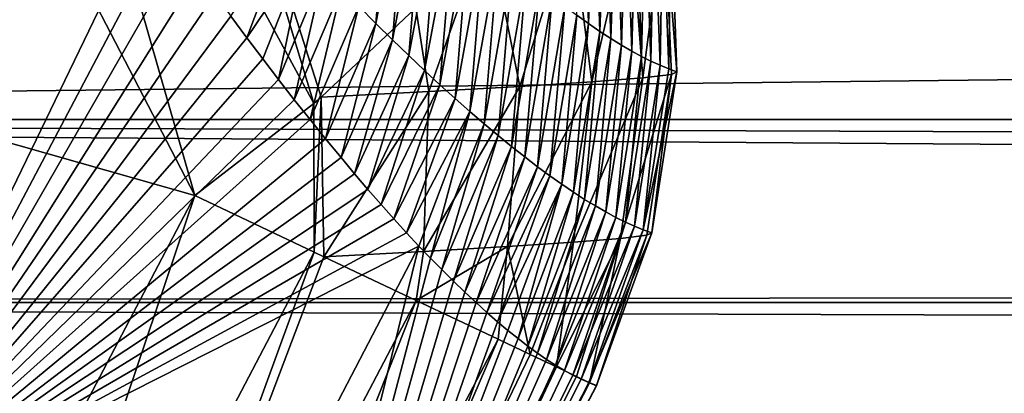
# Model space of a CAD drawing. Header units: metres. Extents: x -99 to 99, y -314 to 25.
# Tile 78 of 256: x -55.307 to -52.999, y -10.702 to -9.826. Entities that reach past the tile are written whole.
import ezdxf

# ---------------------------------------------------------------- set-up
doc = ezdxf.new("R2010")
doc.units = ezdxf.units.M
doc.layers.add('solid_K2442E1000C35', color=7, linetype='CONTINUOUS')

msp = doc.modelspace()

# ---------------------------------------------------------------- linework, layer by layer
at = {"layer": 'solid_K2442E1000C35'}
for points in [[(-55.344341, -8.678151, 104.237274), (-54.617821, -10.022468, 103.587593), (-55.084377, -8.481994, 104.04776)], [(-55.084377, -8.481994, 104.04776), (-54.600136, -10.00738, 103.57679), (-54.378029, -9.79834, 103.40255)], [(-55.084377, -8.481994, 104.04776), (-54.617821, -10.022468, 103.587593), (-54.600136, -10.00738, 103.57679)], [(-55.344341, -8.678151, 104.237274), (-55.33522, -9.391545, 104.115356), (-54.89637, -10.238478, 103.714195)], [(-55.344341, -8.678151, 104.237274), (-54.89637, -10.238478, 103.714195), (-54.617821, -10.022468, 103.587593)], [(-55.326073, -9.030663, 85.055931), (-55.284668, -9.100005, 85.413879), (-56.709759, -10.154019, 81.183411)], [(-55.284668, -9.100005, 85.413879), (-55.243065, -9.168825, 85.778282), (-56.709759, -10.154019, 81.183411)], [(-55.243065, -9.168825, 85.778282), (-55.201202, -9.237064, 86.14962), (-56.709759, -10.154019, 81.183411)], [(-54.89637, -10.238478, 103.714195), (-55.33522, -9.391545, 104.115356), (-58.347553, -9.257127, 105.459549)], [(-55.795956, -11.953486, 103.714195), (-54.89637, -10.238478, 103.714195), (-58.347553, -9.257127, 105.459549)], [(-55.201202, -9.237064, 86.14962), (-55.159031, -9.304659, 86.528366), (-56.709759, -10.154019, 81.183411)], [(-55.159031, -9.304659, 86.528366), (-55.116501, -9.371543, 86.915001), (-56.709759, -10.154019, 81.183411)], [(-55.116501, -9.371543, 86.915001), (-55.073566, -9.437645, 87.310005), (-56.709759, -10.154019, 81.183411)], [(-55.073566, -9.437645, 87.310005), (-55.036545, -9.493478, 87.654549), (-56.709759, -10.154019, 81.183411)], [(-54.437912, -9.421298, 91.994484), (-54.472202, -9.834596, 92.387825), (-54.512032, -9.794497, 91.958824)], [(-54.437912, -9.421298, 91.994484), (-54.399155, -9.461049, 92.422028), (-54.472202, -9.834596, 92.387825)], [(-54.399155, -9.461049, 92.422028), (-54.433254, -9.873044, 92.817024), (-54.472202, -9.834596, 92.387825)], [(-54.399155, -9.461049, 92.422028), (-54.361237, -9.499167, 92.849777), (-54.433254, -9.873044, 92.817024)], [(-54.00087, -9.815523, 97.566696), (-53.985588, -9.4522, 97.981209), (-53.973362, -9.835263, 97.996376)], [(-53.973362, -9.835263, 97.996376), (-53.985588, -9.4522, 97.981209), (-53.959206, -9.470697, 98.413422)], [(-53.973362, -9.835263, 97.996376), (-53.959206, -9.470697, 98.413422), (-53.946743, -9.853542, 98.42617)], [(-53.946743, -9.853542, 98.42617), (-53.959206, -9.470697, 98.413422), (-53.933689, -9.48772, 98.845749)], [(-53.946743, -9.853542, 98.42617), (-53.933689, -9.48772, 98.845749), (-53.921017, -9.870368, 98.856079)], [(-53.921017, -9.870368, 98.856079), (-53.933689, -9.48772, 98.845749), (-53.909042, -9.503272, 99.278191)], [(-11.139102, -9.496079, 52.611393), (-60.751869, -9.669863, 52.467072), (-61.219181, -10.059715, 52.12664)], [(-9.955956, -10.425845, 51.784328), (-11.139102, -9.496079, 52.611393), (-61.219181, -10.059715, 52.12664)], [(-55.036545, -9.493478, 87.654549), (-54.999336, -9.548886, 88.005615), (-56.709759, -10.154019, 81.183411)], [(-54.361237, -9.499167, 92.849777), (-54.395191, -9.909863, 93.246422), (-54.433254, -9.873044, 92.817024)], [(-54.361237, -9.499167, 92.849777), (-54.324162, -9.535675, 93.277733), (-54.395191, -9.909863, 93.246422)], [(-53.921017, -9.870368, 98.856079), (-53.909042, -9.503272, 99.278191), (-53.896183, -9.885746, 99.286095)], [(-53.896183, -9.885746, 99.286095), (-53.909042, -9.503272, 99.278191), (-53.885273, -9.517363, 99.710732)], [(-53.896183, -9.885746, 99.286095), (-53.885273, -9.517363, 99.710732), (-53.872246, -9.899683, 99.716209)], [(-53.872246, -9.899683, 99.716209), (-53.885273, -9.517363, 99.710732), (-53.862377, -9.529996, 100.143372)], [(-53.872246, -9.899683, 99.716209), (-53.862377, -9.529996, 100.143372), (-53.849205, -9.912185, 100.146416)], [(-53.849205, -9.912185, 100.146416), (-53.862377, -9.529996, 100.143372), (-53.840359, -9.541179, 100.576103)], [(-54.999336, -9.548886, 88.005615), (-55.719925, -11.039339, 88.03479), (-56.709759, -10.154019, 81.183411)], [(-54.961864, -9.604057, 88.364471), (-55.719925, -11.039339, 88.03479), (-54.999336, -9.548886, 88.005615)], [(-54.324162, -9.535675, 93.277733), (-54.358021, -9.945075, 93.676003), (-54.395191, -9.909863, 93.246422)], [(-54.324162, -9.535675, 93.277733), (-54.287941, -9.570591, 93.705879), (-54.358021, -9.945075, 93.676003)], [(-53.849205, -9.912185, 100.146416), (-53.840359, -9.541179, 100.576103), (-53.827065, -9.923257, 100.576706)], [(-53.827065, -9.923257, 100.576706), (-53.840359, -9.541179, 100.576103), (-53.819221, -9.550918, 101.008919)], [(-53.827065, -9.923257, 100.576706), (-53.819221, -9.550918, 101.008919), (-53.805828, -9.932907, 101.00708)], [(-53.805828, -9.932907, 101.00708), (-53.819221, -9.550918, 101.008919), (-53.798965, -9.559217, 101.441803)], [(-54.287941, -9.570591, 93.705879), (-54.321743, -9.978698, 94.105759), (-54.358021, -9.945075, 93.676003)], [(-54.287941, -9.570591, 93.705879), (-54.252575, -9.603932, 94.134216), (-54.321743, -9.978698, 94.105759)], [(-53.846176, -9.962243, 102.521133), (-53.795727, -9.572883, 102.229729), (-53.874687, -9.581741, 102.576134)], [(-53.846176, -9.962243, 102.521133), (-53.778961, -9.954205, 102.197945), (-53.795727, -9.572883, 102.229729)], [(-53.805828, -9.932907, 101.00708), (-53.798965, -9.559217, 101.441803), (-53.785496, -9.941139, 101.437531)], [(-53.785496, -9.941139, 101.437531), (-53.798965, -9.559217, 101.441803), (-53.779598, -9.566081, 101.874763)], [(-53.795727, -9.572883, 102.229729), (-53.766071, -9.947958, 101.86805), (-53.779598, -9.566081, 101.874763)], [(-53.778961, -9.954205, 102.197945), (-53.766071, -9.947958, 101.86805), (-53.795727, -9.572883, 102.229729)], [(-53.785496, -9.941139, 101.437531), (-53.779598, -9.566081, 101.874763), (-53.766071, -9.947958, 101.86805)], [(-54.961864, -9.604057, 88.364471), (-54.924343, -9.658627, 88.729355), (-55.719925, -11.039339, 88.03479)], [(-54.252575, -9.603932, 94.134216), (-54.286362, -10.010742, 94.53569), (-54.321743, -9.978698, 94.105759)], [(-54.252575, -9.603932, 94.134216), (-54.218067, -9.635713, 94.562721), (-54.286362, -10.010742, 94.53569)], [(-54.134747, -9.982767, 103.112274), (-54.013966, -9.592376, 102.902931), (-54.20929, -9.604271, 103.199898)], [(-54.134747, -9.982767, 103.112274), (-53.96587, -9.971852, 102.828735), (-54.013966, -9.592376, 102.902931)], [(-53.96587, -9.971852, 102.828735), (-53.874687, -9.581741, 102.576134), (-54.013966, -9.592376, 102.902931)], [(-53.96587, -9.971852, 102.828735), (-53.846176, -9.962243, 102.521133), (-53.874687, -9.581741, 102.576134)], [(-54.680065, -9.617186, 90.244972), (-54.77457, -9.868266, 90.243065), (-54.811863, -9.817444, 89.857368)], [(-54.680065, -9.617186, 90.244972), (-54.636761, -9.664094, 90.673096), (-54.77457, -9.868266, 90.243065)], [(-54.378029, -9.79834, 103.40255), (-54.34816, -9.994687, 103.363968), (-54.20929, -9.604271, 103.199898)], [(-54.34816, -9.994687, 103.363968), (-54.134747, -9.982767, 103.112274), (-54.20929, -9.604271, 103.199898)], [(-54.218067, -9.635713, 94.562721), (-54.251881, -10.041224, 94.96579), (-54.286362, -10.010742, 94.53569)], [(-54.218067, -9.635713, 94.562721), (-54.184422, -9.665943, 94.991409), (-54.251881, -10.041224, 94.96579)], [(-61.219139, -10.059681, 29.873329), (-60.751804, -9.669806, 29.532881), (61.219139, -10.059683, 29.873329)], [(-60.751804, -9.669806, 29.532881), (60.751804, -9.669806, 29.532879), (61.219139, -10.059683, 29.873329)], [(-54.924343, -9.658627, 88.729355), (-54.886806, -9.712466, 89.099998), (-55.719925, -11.039339, 88.03479)], [(-54.636761, -9.664094, 90.673096), (-54.737411, -9.917851, 90.633354), (-54.77457, -9.868266, 90.243065)], [(-54.636761, -9.664094, 90.673096), (-54.700352, -9.966245, 91.0289), (-54.737411, -9.917851, 90.633354)], [(-54.636761, -9.664094, 90.673096), (-54.594315, -9.709269, 91.101448), (-54.700352, -9.966245, 91.0289)], [(-54.184422, -9.665943, 94.991409), (-54.218307, -10.070155, 95.396042), (-54.251881, -10.041224, 94.96579)], [(-54.184422, -9.665943, 94.991409), (-54.151646, -9.694639, 95.42025), (-54.218307, -10.070155, 95.396042)], [(-54.151646, -9.694639, 95.42025), (-54.185642, -10.097549, 95.826454), (-54.218307, -10.070155, 95.396042)], [(-54.151646, -9.694639, 95.42025), (-54.119736, -9.721811, 95.849258), (-54.185642, -10.097549, 95.826454)], [(-54.886806, -9.712466, 89.099998), (-54.8493, -9.765448, 89.476097), (-55.719925, -11.039339, 88.03479)], [(-54.594315, -9.709269, 91.101448), (-54.663322, -10.013725, 91.431366), (-54.700352, -9.966245, 91.0289)], [(-54.594315, -9.709269, 91.101448), (-54.552738, -9.752729, 91.530029), (-54.663322, -10.013725, 91.431366)], [(-54.119736, -9.721811, 95.849258), (-54.153889, -10.12342, 96.257004), (-54.185642, -10.097549, 95.826454)], [(-54.119736, -9.721811, 95.849258), (-54.088699, -9.747474, 96.278404), (-54.153889, -10.12342, 96.257004)], [(-54.8493, -9.765448, 89.476097), (-54.811863, -9.817444, 89.857368), (-55.719925, -11.039339, 88.03479)], [(-54.552738, -9.752729, 91.530029), (-54.626461, -10.060169, 91.839943), (-54.663322, -10.013725, 91.431366)], [(-54.552738, -9.752729, 91.530029), (-54.512032, -9.794497, 91.958824), (-54.626461, -10.060169, 91.839943)], [(-54.088699, -9.747474, 96.278404), (-54.123051, -10.147779, 96.687691), (-54.153889, -10.12342, 96.257004)], [(-54.088699, -9.747474, 96.278404), (-54.05854, -9.771638, 96.707703), (-54.123051, -10.147779, 96.687691)], [(-54.05854, -9.771638, 96.707703), (-54.093128, -10.17064, 97.118515), (-54.123051, -10.147779, 96.687691)], [(-54.05854, -9.771638, 96.707703), (-54.029263, -9.794317, 97.137131), (-54.093128, -10.17064, 97.118515)], [(-54.512032, -9.794497, 91.958824), (-54.589886, -10.105436, 92.253677), (-54.626461, -10.060169, 91.839943)], [(-54.378029, -9.79834, 103.40255), (-54.600136, -10.00738, 103.57679), (-54.34816, -9.994687, 103.363968)], [(-54.512032, -9.794497, 91.958824), (-54.472202, -9.834596, 92.387825), (-54.589886, -10.105436, 92.253677)], [(-54.029263, -9.794317, 97.137131), (-54.064133, -10.192015, 97.549461), (-54.093128, -10.17064, 97.118515)], [(-54.029263, -9.794317, 97.137131), (-54.00087, -9.815523, 97.566696), (-54.064133, -10.192015, 97.549461)], [(-54.811863, -9.817444, 89.857368), (-54.77457, -9.868266, 90.243065), (-55.719925, -11.039339, 88.03479)], [(-54.472202, -9.834596, 92.387825), (-54.553715, -10.14939, 92.671654), (-54.589886, -10.105436, 92.253677)], [(-54.472202, -9.834596, 92.387825), (-54.433254, -9.873044, 92.817024), (-54.553715, -10.14939, 92.671654)], [(-54.00087, -9.815523, 97.566696), (-54.03606, -10.211911, 97.98053), (-54.064133, -10.192015, 97.549461)], [(-54.00087, -9.815523, 97.566696), (-53.973362, -9.835263, 97.996376), (-54.03606, -10.211911, 97.98053)], [(-53.973362, -9.835263, 97.996376), (-54.008911, -10.230335, 98.411713), (-54.03606, -10.211911, 97.98053)], [(-53.973362, -9.835263, 97.996376), (-53.946743, -9.853542, 98.42617), (-54.008911, -10.230335, 98.411713)], [(-53.946743, -9.853542, 98.42617), (-53.982697, -10.247293, 98.843002), (-54.008911, -10.230335, 98.411713)], [(-53.946743, -9.853542, 98.42617), (-53.921017, -9.870368, 98.856079), (-53.982697, -10.247293, 98.843002)], [(-54.77457, -9.868266, 90.243065), (-54.737411, -9.917851, 90.633354), (-55.719925, -11.039339, 88.03479)], [(-54.433254, -9.873044, 92.817024), (-54.521984, -10.187251, 93.045967), (-54.553715, -10.14939, 92.671654)], [(-54.433254, -9.873044, 92.817024), (-54.395191, -9.909863, 93.246422), (-54.521984, -10.187251, 93.045967)], [(-53.921017, -9.870368, 98.856079), (-53.957409, -10.262792, 99.274399), (-53.982697, -10.247293, 98.843002)], [(-53.921017, -9.870368, 98.856079), (-53.896183, -9.885746, 99.286095), (-53.957409, -10.262792, 99.274399)], [(-53.896183, -9.885746, 99.286095), (-53.933056, -10.276837, 99.705887), (-53.957409, -10.262792, 99.274399)], [(-53.896183, -9.885746, 99.286095), (-53.872246, -9.899683, 99.716209), (-53.933056, -10.276837, 99.705887)], [(-53.872246, -9.899683, 99.716209), (-53.909637, -10.289436, 100.137474), (-53.933056, -10.276837, 99.705887)], [(-53.872246, -9.899683, 99.716209), (-53.849205, -9.912185, 100.146416), (-53.909637, -10.289436, 100.137474)], [(-54.737411, -9.917851, 90.633354), (-54.700352, -9.966245, 91.0289), (-55.719925, -11.039339, 88.03479)], [(-54.395191, -9.909863, 93.246422), (-54.490715, -10.223882, 93.422234), (-54.521984, -10.187251, 93.045967)], [(-54.395191, -9.909863, 93.246422), (-54.358021, -9.945075, 93.676003), (-54.490715, -10.223882, 93.422234)], [(-53.849205, -9.912185, 100.146416), (-53.887161, -10.300594, 100.569138), (-53.909637, -10.289436, 100.137474)], [(-53.849205, -9.912185, 100.146416), (-53.827065, -9.923257, 100.576706), (-53.887161, -10.300594, 100.569138)], [(-53.827065, -9.923257, 100.576706), (-53.86562, -10.310319, 101.000893), (-53.887161, -10.300594, 100.569138)], [(-53.827065, -9.923257, 100.576706), (-53.805828, -9.932907, 101.00708), (-53.86562, -10.310319, 101.000893)], [(-54.358021, -9.945075, 93.676003), (-54.459969, -10.259196, 93.799789), (-54.490715, -10.223882, 93.422234)], [(-54.358021, -9.945075, 93.676003), (-54.321743, -9.978698, 94.105759), (-54.459969, -10.259196, 93.799789)], [(-53.805828, -9.932907, 101.00708), (-53.845024, -10.318616, 101.432716), (-53.86562, -10.310319, 101.000893)], [(-53.805828, -9.932907, 101.00708), (-53.785496, -9.941139, 101.437531), (-53.845024, -10.318616, 101.432716)], [(-53.785496, -9.941139, 101.437531), (-53.766071, -9.947958, 101.86805), (-53.845024, -10.318616, 101.432716)], [(-53.766071, -9.947958, 101.86805), (-53.825371, -10.325488, 101.864609), (-53.845024, -10.318616, 101.432716)], [(-53.778961, -9.954205, 102.197945), (-53.825371, -10.325488, 101.864609), (-53.766071, -9.947958, 101.86805)], [(-54.700352, -9.966245, 91.0289), (-54.663322, -10.013725, 91.431366), (-55.719925, -11.039339, 88.03479)], [(-54.16375, -10.358014, 103.03949), (-53.96587, -9.971852, 102.828735), (-54.134747, -9.982767, 103.112274)], [(-54.16375, -10.358014, 103.03949), (-54.00835, -10.347828, 102.770454), (-53.96587, -9.971852, 102.828735)], [(-54.00835, -10.347828, 102.770454), (-53.846176, -9.962243, 102.521133), (-53.96587, -9.971852, 102.828735)], [(-54.00835, -10.347828, 102.770454), (-53.898445, -10.338861, 102.479813), (-53.846176, -9.962243, 102.521133)], [(-53.898445, -10.338861, 102.479813), (-53.778961, -9.954205, 102.197945), (-53.846176, -9.962243, 102.521133)], [(-53.898445, -10.338861, 102.479813), (-53.83691, -10.331348, 102.175194), (-53.778961, -9.954205, 102.197945)], [(-53.83691, -10.331348, 102.175194), (-53.825371, -10.325488, 101.864609), (-53.778961, -9.954205, 102.197945)], [(-54.600136, -10.00738, 103.57679), (-54.594177, -10.381698, 103.485413), (-54.34816, -9.994687, 103.363968)], [(-54.360554, -10.369152, 103.279854), (-54.34816, -9.994687, 103.363968), (-54.594177, -10.381698, 103.485413)], [(-54.321743, -9.978698, 94.105759), (-54.429794, -10.293112, 94.177979), (-54.459969, -10.259196, 93.799789)], [(-54.321743, -9.978698, 94.105759), (-54.286362, -10.010742, 94.53569), (-54.429794, -10.293112, 94.177979)], [(-54.360554, -10.369152, 103.279854), (-54.134747, -9.982767, 103.112274), (-54.34816, -9.994687, 103.363968)], [(-54.360554, -10.369152, 103.279854), (-54.16375, -10.358014, 103.03949), (-54.134747, -9.982767, 103.112274)], [(-54.663322, -10.013725, 91.431366), (-54.626461, -10.060169, 91.839943), (-55.719925, -11.039339, 88.03479)], [(-54.617821, -10.022468, 103.587593), (-54.617062, -10.370852, 103.506447), (-54.600136, -10.00738, 103.57679)], [(-54.600136, -10.00738, 103.57679), (-54.617062, -10.370852, 103.506447), (-54.594177, -10.381698, 103.485413)], [(-54.286362, -10.010742, 94.53569), (-54.400173, -10.325613, 94.556885), (-54.429794, -10.293112, 94.177979)], [(-54.286362, -10.010742, 94.53569), (-54.251881, -10.041224, 94.96579), (-54.400173, -10.325613, 94.556885)], [(-54.617821, -10.022468, 103.587593), (-54.89637, -10.238478, 103.714195), (-54.617062, -10.370852, 103.506447)], [(-54.251881, -10.041224, 94.96579), (-54.370983, -10.356842, 94.93824), (-54.400173, -10.325613, 94.556885)], [(-54.251881, -10.041224, 94.96579), (-54.344028, -10.384962, 95.297951), (-54.370983, -10.356842, 94.93824)], [(-54.251881, -10.041224, 94.96579), (-54.218307, -10.070155, 95.396042), (-54.344028, -10.384962, 95.297951)], [(-9.955956, -10.425845, 51.784328), (-61.219181, -10.059715, 52.12664), (-61.77364, -10.488897, 51.723015)], [(-61.773594, -10.488865, 30.276955), (-61.219139, -10.059681, 29.873329), (61.773598, -10.488866, 30.276955)], [(-61.219139, -10.059681, 29.873329), (61.219139, -10.059683, 29.873329), (61.773598, -10.488866, 30.276955)], [(-54.626461, -10.060169, 91.839943), (-54.589886, -10.105436, 92.253677), (-55.719925, -11.039339, 88.03479)], [(-54.218307, -10.070155, 95.396042), (-54.317516, -10.411936, 95.65947), (-54.344028, -10.384962, 95.297951)], [(-54.218307, -10.070155, 95.396042), (-54.185642, -10.097549, 95.826454), (-54.317516, -10.411936, 95.65947)], [(-54.589886, -10.105436, 92.253677), (-54.553715, -10.14939, 92.671654), (-55.719925, -11.039339, 88.03479)], [(-54.185642, -10.097549, 95.826454), (-54.290188, -10.439003, 96.040672), (-54.317516, -10.411936, 95.65947)], [(-54.185642, -10.097549, 95.826454), (-54.153889, -10.12342, 96.257004), (-54.290188, -10.439003, 96.040672)], [(-54.153889, -10.12342, 96.257004), (-54.263412, -10.464771, 96.423325), (-54.290188, -10.439003, 96.040672)], [(-54.153889, -10.12342, 96.257004), (-54.123051, -10.147779, 96.687691), (-54.263412, -10.464771, 96.423325)], [(-54.553715, -10.14939, 92.671654), (-54.521984, -10.187251, 93.045967), (-55.719925, -11.039339, 88.03479)], [(-54.123051, -10.147779, 96.687691), (-54.237221, -10.489225, 96.807152), (-54.263412, -10.464771, 96.423325)], [(-54.123051, -10.147779, 96.687691), (-54.093128, -10.17064, 97.118515), (-54.237221, -10.489225, 96.807152)], [(-54.093128, -10.17064, 97.118515), (-54.211643, -10.512349, 97.191887), (-54.237221, -10.489225, 96.807152)], [(-54.093128, -10.17064, 97.118515), (-54.064133, -10.192015, 97.549461), (-54.211643, -10.512349, 97.191887)], [(-54.521984, -10.187251, 93.045967), (-54.490715, -10.223882, 93.422234), (-55.719925, -11.039339, 88.03479)], [(-54.064133, -10.192015, 97.549461), (-54.186703, -10.534131, 97.577248), (-54.211643, -10.512349, 97.191887)], [(-54.064133, -10.192015, 97.549461), (-54.03606, -10.211911, 97.98053), (-54.186703, -10.534131, 97.577248)], [(-54.490715, -10.223882, 93.422234), (-54.459969, -10.259196, 93.799789), (-55.719925, -11.039339, 88.03479)], [(-54.03606, -10.211911, 97.98053), (-54.162418, -10.554558, 97.962959), (-54.186703, -10.534131, 97.577248)], [(-54.03606, -10.211911, 97.98053), (-54.138798, -10.573627, 98.349075), (-54.162418, -10.554558, 97.962959)], [(-54.03606, -10.211911, 97.98053), (-54.008911, -10.230335, 98.411713), (-54.138798, -10.573627, 98.349075)], [(-55.52829, -12.108023, 103.506462), (-54.89637, -10.238478, 103.714195), (-55.795956, -11.953486, 103.714195)], [(-54.617062, -10.370852, 103.506447), (-54.89637, -10.238478, 103.714195), (-55.52829, -12.108023, 103.506462)], [(-54.008911, -10.230335, 98.411713), (-54.115791, -10.59134, 98.736076), (-54.138798, -10.573627, 98.349075)], [(-54.008911, -10.230335, 98.411713), (-53.982697, -10.247293, 98.843002), (-54.115791, -10.59134, 98.736076)], [(-53.982697, -10.247293, 98.843002), (-54.093414, -10.607693, 99.123993), (-54.115791, -10.59134, 98.736076)], [(-53.982697, -10.247293, 98.843002), (-53.957409, -10.262792, 99.274399), (-54.093414, -10.607693, 99.123993)], [(-54.459969, -10.259196, 93.799789), (-54.429794, -10.293112, 94.177979), (-55.719925, -11.039339, 88.03479)], [(-53.957409, -10.262792, 99.274399), (-54.071663, -10.622676, 99.51281), (-54.093414, -10.607693, 99.123993)], [(-53.957409, -10.262792, 99.274399), (-53.933056, -10.276837, 99.705887), (-54.071663, -10.622676, 99.51281)], [(-54.429794, -10.293112, 94.177979), (-54.400173, -10.325613, 94.556885), (-55.719925, -11.039339, 88.03479)], [(-53.933056, -10.276837, 99.705887), (-54.050545, -10.636285, 99.902534), (-54.071663, -10.622676, 99.51281)], [(-53.933056, -10.276837, 99.705887), (-53.909637, -10.289436, 100.137474), (-54.050545, -10.636285, 99.902534)], [(-53.909637, -10.289436, 100.137474), (-54.030067, -10.648513, 100.293159), (-54.050545, -10.636285, 99.902534)], [(-53.909637, -10.289436, 100.137474), (-53.887161, -10.300594, 100.569138), (-54.030067, -10.648513, 100.293159)], [(-53.887161, -10.300594, 100.569138), (-54.010235, -10.659352, 100.684677), (-54.030067, -10.648513, 100.293159)], [(-53.887161, -10.300594, 100.569138), (-53.86562, -10.310319, 101.000893), (-54.010235, -10.659352, 100.684677)], [(-53.86562, -10.310319, 101.000893), (-53.991055, -10.668799, 101.07708), (-54.010235, -10.659352, 100.684677)], [(-53.86562, -10.310319, 101.000893), (-53.845024, -10.318616, 101.432716), (-53.991055, -10.668799, 101.07708)], [(-53.845024, -10.318616, 101.432716), (-53.97253, -10.676847, 101.470383), (-53.991055, -10.668799, 101.07708)], [(-53.845024, -10.318616, 101.432716), (-53.825371, -10.325488, 101.864609), (-53.97253, -10.676847, 101.470383)], [(-54.400173, -10.325613, 94.556885), (-54.370983, -10.356842, 94.93824), (-55.719925, -11.039339, 88.03479)], [(-53.898445, -10.338861, 102.479813), (-54.048553, -10.640282, 102.598656), (-54.002048, -10.662321, 102.419449)], [(-54.00835, -10.347828, 102.770454), (-54.048553, -10.640282, 102.598656), (-53.898445, -10.338861, 102.479813)], [(-53.898445, -10.338861, 102.479813), (-54.002048, -10.662321, 102.419449), (-53.97084, -10.677113, 102.236313)], [(-53.825371, -10.325488, 101.864609), (-53.954666, -10.683491, 101.864563), (-53.97253, -10.676847, 101.470383)], [(-53.83691, -10.331348, 102.175194), (-53.97084, -10.677113, 102.236313), (-53.95517, -10.684538, 102.050827)], [(-53.898445, -10.338861, 102.479813), (-53.97084, -10.677113, 102.236313), (-53.83691, -10.331348, 102.175194)], [(-53.83691, -10.331348, 102.175194), (-53.95517, -10.684538, 102.050827), (-53.954666, -10.683491, 101.864563)], [(-53.83691, -10.331348, 102.175194), (-53.954666, -10.683491, 101.864563), (-53.825371, -10.325488, 101.864609)], [(-54.370983, -10.356842, 94.93824), (-55.339844, -12.216816, 94.947266), (-55.719925, -11.039339, 88.03479)], [(-54.893944, -12.474267, 101.864563), (-55.339844, -12.216816, 94.947266), (-54.370983, -10.356842, 94.93824)], [(-54.344028, -10.384962, 95.297951), (-54.893944, -12.474267, 101.864563), (-54.370983, -10.356842, 94.93824)], [(-54.16375, -10.358014, 103.03949), (-54.37738, -10.484442, 103.244972), (-54.185673, -10.575297, 102.938866)], [(-54.360554, -10.369152, 103.279854), (-54.37738, -10.484442, 103.244972), (-54.16375, -10.358014, 103.03949)], [(-54.16375, -10.358014, 103.03949), (-54.185673, -10.575297, 102.938866), (-54.109943, -10.611188, 102.772308)], [(-54.16375, -10.358014, 103.03949), (-54.109943, -10.611188, 102.772308), (-54.00835, -10.347828, 102.770454)], [(-54.00835, -10.347828, 102.770454), (-54.109943, -10.611188, 102.772308), (-54.048553, -10.640282, 102.598656)], [(-54.617062, -10.370852, 103.506447), (-55.52829, -12.108023, 103.506462), (-55.298618, -12.240624, 103.245033)], [(-54.594177, -10.381698, 103.485413), (-54.617062, -10.370852, 103.506447), (-55.298618, -12.240624, 103.245033)], [(-54.37738, -10.484442, 103.244972), (-54.594177, -10.381698, 103.485413), (-55.298618, -12.240624, 103.245033)], [(-54.344028, -10.384962, 95.297951), (-54.317516, -10.411936, 95.65947), (-54.893944, -12.474267, 101.864563)], [(-54.360554, -10.369152, 103.279854), (-54.594177, -10.381698, 103.485413), (-54.37738, -10.484442, 103.244972)], [(-54.317516, -10.411936, 95.65947), (-54.290188, -10.439003, 96.040672), (-54.893944, -12.474267, 101.864563)], [(-9.955956, -10.425845, 51.784328), (-62.36499, -10.911665, 51.2925), (-62.540657, -11.030912, 51.164593)], [(-8.653862, -11.242113, 50.930504), (-9.955956, -10.425845, 51.784328), (-62.540657, -11.030912, 51.164593)], [(-9.955956, -10.425845, 51.784328), (-61.77364, -10.488897, 51.723015), (-62.36499, -10.911665, 51.2925)], [(-54.290188, -10.439003, 96.040672), (-54.263412, -10.464771, 96.423325), (-54.893944, -12.474267, 101.864563)], [(-54.263412, -10.464771, 96.423325), (-54.237221, -10.489225, 96.807152), (-54.893944, -12.474267, 101.864563)], [(-62.364944, -10.911635, 30.707468), (-61.773594, -10.488865, 30.276955), (62.364948, -10.911636, 30.70747)], [(-61.773594, -10.488865, 30.276955), (61.773598, -10.488866, 30.276955), (62.364948, -10.911636, 30.70747)], [(-54.37738, -10.484442, 103.244972), (-55.298618, -12.240624, 103.245033), (-55.114902, -12.346694, 102.938965)], [(-54.185673, -10.575297, 102.938866), (-54.37738, -10.484442, 103.244972), (-55.114902, -12.346694, 102.938965)], [(-54.237221, -10.489225, 96.807152), (-54.211643, -10.512349, 97.191887), (-54.893944, -12.474267, 101.864563)], [(-54.211643, -10.512349, 97.191887), (-54.186703, -10.534131, 97.577248), (-54.893944, -12.474267, 101.864563)], [(-54.186703, -10.534131, 97.577248), (-54.162418, -10.554558, 97.962959), (-54.893944, -12.474267, 101.864563)], [(-54.162418, -10.554558, 97.962959), (-54.138798, -10.573627, 98.349075), (-54.893944, -12.474267, 101.864563)], [(-54.138798, -10.573627, 98.349075), (-54.115791, -10.59134, 98.736076), (-54.893944, -12.474267, 101.864563)], [(-54.185673, -10.575297, 102.938866), (-55.114902, -12.346694, 102.938965), (-54.983509, -12.422554, 102.598877)], [(-54.109943, -10.611188, 102.772308), (-54.185673, -10.575297, 102.938866), (-54.983509, -12.422554, 102.598877)], [(-54.115791, -10.59134, 98.736076), (-54.093414, -10.607693, 99.123993), (-54.893944, -12.474267, 101.864563)], [(-54.048553, -10.640282, 102.598656), (-54.109943, -10.611188, 102.772308), (-54.983509, -12.422554, 102.598877)], [(-54.093414, -10.607693, 99.123993), (-54.071663, -10.622676, 99.51281), (-54.893944, -12.474267, 101.864563)], [(-54.048553, -10.640282, 102.598656), (-54.983509, -12.422554, 102.598877), (-54.908993, -12.465574, 102.236557)], [(-54.002048, -10.662321, 102.419449), (-54.048553, -10.640282, 102.598656), (-54.908993, -12.465574, 102.236557)], [(-54.071663, -10.622676, 99.51281), (-54.050545, -10.636285, 99.902534), (-54.893944, -12.474267, 101.864563)], [(-54.050545, -10.636285, 99.902534), (-54.030067, -10.648513, 100.293159), (-54.893944, -12.474267, 101.864563)], [(-53.97084, -10.677113, 102.236313), (-54.002048, -10.662321, 102.419449), (-54.908993, -12.465574, 102.236557)], [(-54.030067, -10.648513, 100.293159), (-54.010235, -10.659352, 100.684677), (-54.893944, -12.474267, 101.864563)], [(-54.010235, -10.659352, 100.684677), (-53.991055, -10.668799, 101.07708), (-54.893944, -12.474267, 101.864563)], [(-53.97084, -10.677113, 102.236313), (-54.908993, -12.465574, 102.236557), (-54.893944, -12.474267, 101.864563)], [(-53.991055, -10.668799, 101.07708), (-53.97253, -10.676847, 101.470383), (-54.893944, -12.474267, 101.864563)], [(-53.97253, -10.676847, 101.470383), (-53.954666, -10.683491, 101.864563), (-54.893944, -12.474267, 101.864563)], [(-53.95517, -10.684538, 102.050827), (-53.97084, -10.677113, 102.236313), (-54.893944, -12.474267, 101.864563)], [(-53.95517, -10.684538, 102.050827), (-54.893944, -12.474267, 101.864563), (-53.954666, -10.683491, 101.864563)]]:
    msp.add_3dface(points, dxfattribs=at)

doc.saveas('drawing.dxf')
